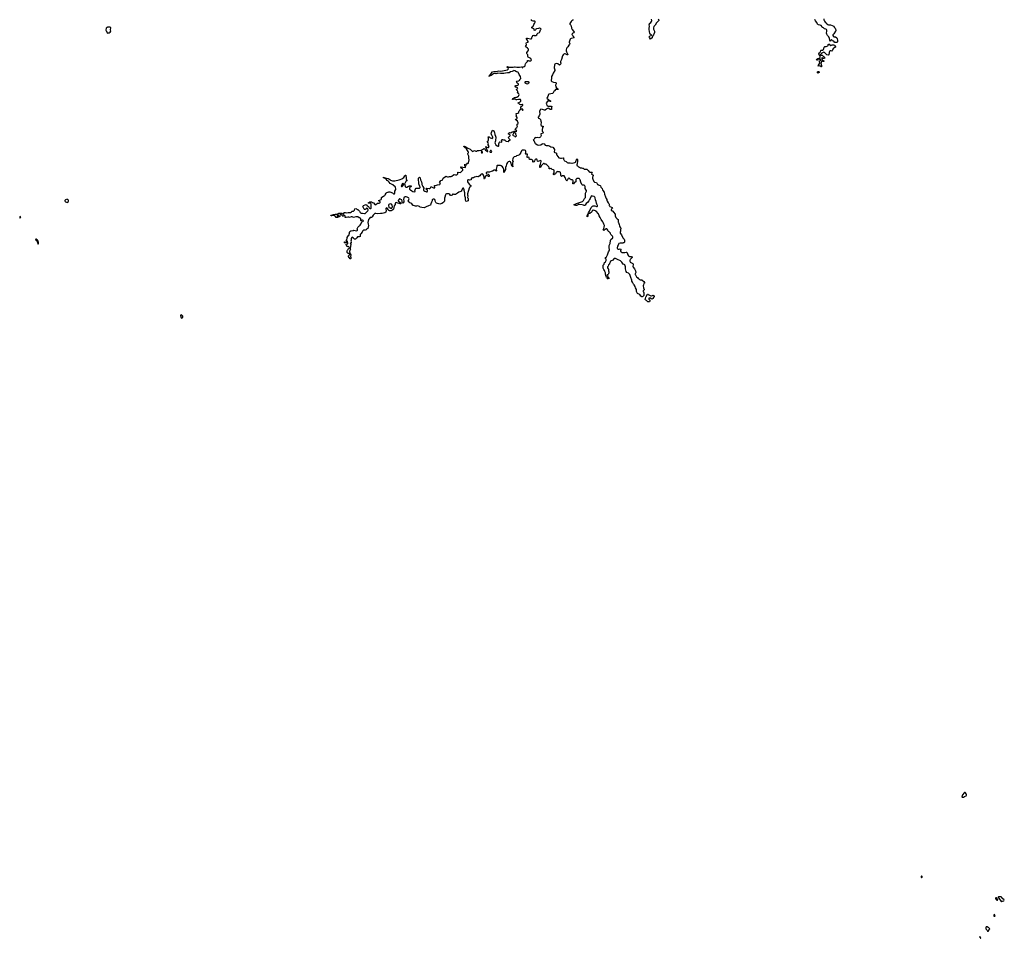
# Model space of a CAD drawing. Header units: inches. Extents: x 2535814 to 2694957, y 540737 to 728403.
# Tile 1 of 106: x 2585667 to 2623978, y 558406 to 594140. Entities that reach past the tile are written whole.
import ezdxf

# ---------------------------------------------------------------- set-up
doc = ezdxf.new("R2010")
doc.units = ezdxf.units.IN
doc.header["$MEASUREMENT"] = 0
for name, color, linetype in [('C5588', 7, 'Continuous'), ('C5589', 7, 'Continuous'), ('C5598', 7, 'Continuous'), ('C6508', 7, 'Continuous'), ('C6509', 7, 'Continuous'), ('C6518', 7, 'Continuous'), ('C6519', 7, 'Continuous'), ('C6525', 7, 'Continuous'), ('C6526', 7, 'Continuous')]:
    doc.layers.add(name, color=color, linetype=linetype)

msp = doc.modelspace()

# ---------------------------------------------------------------- linework, layer by layer
at = {"layer": 'C5588', "color": 5, "elevation": 40}
for points in [[(2587510, 587154), (2587446, 587130), (2587430, 587106), (2587428, 587090), (2587436, 587070), (2587450, 587056), (2587490, 587037), (2587510, 587031), (2587530, 587038), (2587569, 587070), (2587564, 587110), (2587550, 587129), (2587530, 587149)], [(2585690, 586488), (2585672, 586470), (2585667, 586450), (2585670, 586434), (2585690, 586426), (2585708, 586470)], [(2586290, 585606), (2586285, 585590), (2586298, 585570), (2586318, 585558), (2586338, 585538), (2586390, 585414), (2586398, 585430), (2586393, 585470), (2586368, 585550), (2586350, 585575), (2586310, 585602)]]:
    msp.add_lwpolyline(points, close=True, dxfattribs=at)
at = {"layer": 'C5589', "color": 5, "elevation": 40}
msp.add_lwpolyline([(2589132, 593852), (2589090, 593844), (2589065, 593835), (2589031, 593809), (2589023, 593730), (2589027, 593710), (2589078, 593618), (2589090, 593614), (2589108, 593632), (2589150, 593632), (2589189, 593651), (2589212, 593688), (2589199, 593750), (2589208, 593828), (2589189, 593849)], close=True, dxfattribs=at)
at = {"layer": 'C5598', "color": 5, "elevation": 20}
for points in [[(2600000, 587864), (2599970, 587890), (2599922, 587942), (2599890, 587962), (2599859, 587970), (2599856, 587976), (2599821, 587990), (2599829, 588011), (2599884, 587984), (2599937, 587977), (2600000, 587961)], [(2600000, 586755), (2599975, 586795), (2599950, 586819), (2599927, 586813), (2599918, 586790), (2599925, 586695), (2599920, 586670), (2599910, 586652), (2599879, 586630), (2599770, 586598), (2599710, 586604), (2599590, 586586), (2599530, 586603), (2599490, 586595), (2599460, 586580), (2599420, 586540), (2599380, 586470), (2599350, 586448), (2599310, 586440), (2599290, 586430), (2599261, 586399), (2599238, 586362), (2599213, 586250), (2599223, 586183), (2599238, 586130), (2599234, 586110), (2599220, 586080), (2599210, 586024), (2599190, 585999), (2599166, 585994), (2599152, 585970), (2599114, 585950), (2599050, 585949), (2599030, 585935), (2599008, 585912), (2598988, 585870), (2598944, 585816), (2598920, 585780), (2598916, 585770), (2598911, 585710), (2598870, 585693), (2598830, 585695), (2598812, 585688), (2598781, 585659), (2598770, 585639), (2598753, 585627), (2598750, 585618), (2598730, 585598), (2598690, 585604), (2598678, 585610), (2598637, 585657), (2598610, 585677), (2598590, 585669), (2598570, 585634), (2598571, 585570), (2598558, 585530), (2598565, 585505), (2598565, 585470), (2598543, 585437), (2598532, 585430), (2598550, 585412), (2598556, 585390), (2598544, 585330), (2598535, 585310), (2598539, 585290), (2598522, 585270), (2598526, 585230), (2598536, 585210), (2598531, 585190), (2598515, 585165), (2598505, 585125), (2598513, 585053), (2598521, 585041), (2598530, 585036), (2598550, 584990), (2598544, 584930), (2598553, 584893), (2598550, 584846), (2598542, 584838), (2598530, 584835), (2598489, 584890), (2598467, 584930), (2598466, 584954), (2598473, 584967), (2598501, 584990), (2598509, 585010), (2598505, 585025), (2598498, 585038), (2598485, 585045), (2598449, 585049), (2598409, 585090), (2598415, 585150), (2598422, 585178), (2598430, 585192), (2598449, 585211), (2598460, 585240), (2598498, 585270), (2598493, 585293), (2598470, 585309), (2598450, 585315), (2598425, 585315), (2598410, 585308), (2598402, 585330), (2598384, 585350), (2598366, 585386), (2598370, 585412), (2598430, 585422), (2598434, 585430), (2598428, 585450), (2598429, 585470), (2598418, 585490), (2598428, 585510), (2598420, 585520), (2598390, 585538), (2598368, 585572), (2598378, 585590), (2598396, 585604), (2598403, 585617), (2598413, 585670), (2598450, 585732), (2598476, 585744), (2598495, 585830), (2598495, 585870), (2598510, 585900), (2598550, 585924), (2598625, 585935), (2598650, 585945), (2598670, 585948), (2598770, 585930), (2598798, 585942), (2598806, 585950), (2598812, 585970), (2598801, 586010), (2598807, 586030), (2598843, 586077), (2598861, 586110), (2598890, 586125), (2598911, 586148), (2598938, 586190), (2598966, 586254), (2598985, 586275), (2599024, 586290), (2599036, 586304), (2599041, 586310), (2599035, 586330), (2599010, 586340), (2598990, 586338), (2598950, 586316), (2598935, 586335), (2598938, 586390), (2598933, 586413), (2598925, 586425), (2598896, 586436), (2598870, 586437), (2598826, 586466), (2598794, 586474), (2598750, 586473), (2598650, 586450), (2598610, 586467), (2598570, 586475), (2598494, 586450), (2598470, 586456), (2598430, 586458), (2598370, 586445), (2598343, 586443), (2598326, 586450), (2598335, 586465), (2598335, 586495), (2598328, 586510), (2598310, 586528), (2598290, 586535), (2598274, 586530), (2598250, 586486), (2598240, 586500), (2598198, 586530), (2598188, 586550), (2598170, 586559), (2598150, 586561), (2598131, 586550), (2598125, 586530), (2598122, 586490), (2598092, 586470), (2598052, 586468), (2598050, 586449), (2598010, 586441), (2597978, 586450), (2597943, 586503), (2597910, 586521), (2597870, 586518), (2597850, 586528), (2597833, 586527), (2597818, 586522), (2597814, 586510), (2597790, 586510), (2597769, 586531), (2597790, 586541), (2597810, 586531), (2597848, 586532), (2597855, 586550), (2597870, 586557), (2597947, 586573), (2598010, 586570), (2598026, 586574), (2598085, 586610), (2598110, 586615), (2598170, 586616), (2598198, 586610), (2598230, 586592), (2598267, 586593), (2598290, 586623), (2598310, 586639), (2598330, 586638), (2598370, 586627), (2598450, 586640), (2598539, 586641), (2598576, 586664), (2598610, 586694), (2598650, 586697), (2598674, 586706), (2598695, 586730), (2598710, 586778), (2598750, 586794), (2598770, 586786), (2598800, 586760), (2598830, 586754), (2598859, 586719), (2598890, 586690), (2598916, 586636), (2598930, 586622), (2598950, 586617), (2599010, 586620), (2599083, 586603), (2599110, 586606), (2599137, 586623), (2599170, 586669), (2599214, 586710), (2599224, 586730), (2599222, 586750), (2599213, 586773), (2599196, 586796), (2599190, 586802), (2599170, 586807), (2599145, 586795), (2599130, 586769), (2599110, 586758), (2599090, 586760), (2599067, 586770), (2599030, 586847), (2599025, 586870), (2599027, 586890), (2599045, 586910), (2599110, 586939), (2599151, 586951), (2599185, 586905), (2599235, 586870), (2599264, 586824), (2599283, 586803), (2599310, 586793), (2599330, 586798), (2599344, 586810), (2599347, 586830), (2599341, 586870), (2599346, 586930), (2599341, 586970), (2599330, 586985), (2599312, 586992), (2599241, 587001), (2599229, 587010), (2599249, 587030), (2599290, 587051), (2599355, 587050), (2599395, 587035), (2599430, 587013), (2599490, 586952), (2599510, 586944), (2599530, 586949), (2599590, 587001), (2599654, 587006), (2599686, 587014), (2599694, 587026), (2599687, 587050), (2599637, 587090), (2599629, 587110), (2599670, 587117), (2599733, 587147), (2599742, 587170), (2599750, 587230), (2599759, 587241), (2599824, 587270), (2599870, 587300), (2599892, 587328), (2599930, 587398), (2599950, 587415), (2599994, 587434), (2600000, 587435)]]:
    msp.add_lwpolyline(points, dxfattribs=at)
at = {"layer": 'C5598', "color": 5}
for points, elevation in [([(2598050, 586539), (2598032, 586530), (2598018, 586510), (2598018, 586490), (2598030, 586472), (2598050, 586472), (2598066, 586474), (2598069, 586510), (2598068, 586530)], 20), ([(2598330, 585458), (2598288, 585470), (2598302, 585478), (2598307, 585493), (2598330, 585502), (2598394, 585490), (2598374, 585486), (2598370, 585466), (2598350, 585458)], 20), ([(2591950, 582654), (2591928, 582652), (2591919, 582630), (2591950, 582545), (2591970, 582536), (2591990, 582541), (2592009, 582551), (2592019, 582570), (2592018, 582590), (2592009, 582610), (2591990, 582632), (2591970, 582645)], 40)]:
    msp.add_lwpolyline(points, close=True, dxfattribs=dict(at, elevation=elevation))
at = {"layer": 'C6508', "color": 5, "elevation": 20}
for points in [[(2606023, 590000), (2606030, 589999), (2606041, 589990), (2606013, 589947), (2605992, 589850), (2605996, 589810), (2606009, 589789), (2606029, 589770), (2606038, 589750), (2606021, 589730), (2605955, 589705), (2605945, 589695), (2605942, 589690), (2605957, 589630), (2605951, 589610), (2605930, 589580), (2605902, 589558), (2605870, 589545), (2605833, 589553), (2605766, 589546), (2605750, 589554), (2605696, 589524), (2605679, 589490), (2605653, 589470), (2605650, 589450), (2605670, 589435), (2605680, 589420), (2605709, 589350), (2605724, 589330), (2605750, 589307), (2605810, 589270), (2605850, 589265), (2605934, 589266), (2605950, 589271), (2605990, 589310), (2606030, 589320), (2606070, 589310), (2606119, 589259), (2606150, 589242), (2606170, 589240), (2606210, 589248), (2606230, 589246), (2606270, 589232), (2606296, 589216), (2606339, 589199), (2606410, 589184), (2606426, 589170), (2606479, 589090), (2606480, 589070), (2606464, 589010), (2606463, 588990), (2606490, 588970), (2606530, 588963), (2606550, 588953), (2606558, 588930), (2606557, 588890), (2606562, 588870), (2606646, 588766), (2606710, 588760), (2606730, 588751), (2606750, 588749), (2606810, 588767), (2606822, 588762), (2606831, 588750), (2606830, 588710), (2606834, 588690), (2606847, 588670), (2606870, 588650), (2606928, 588628), (2606965, 588585), (2606990, 588571), (2607030, 588567), (2607090, 588570), (2607150, 588555), (2607170, 588558), (2607210, 588575), (2607270, 588583), (2607296, 588604), (2607312, 588628), (2607350, 588726), (2607362, 588722), (2607370, 588705), (2607374, 588650), (2607360, 588530), (2607349, 588489), (2607351, 588470), (2607367, 588450), (2607390, 588439), (2607410, 588418), (2607450, 588398), (2607490, 588382), (2607530, 588381), (2607570, 588371), (2607590, 588363), (2607631, 588330), (2607663, 588323), (2607710, 588325), (2607730, 588320), (2607791, 588271), (2607830, 588218), (2607849, 588209), (2607926, 588206), (2607940, 588200), (2607946, 588190), (2607919, 588150), (2607931, 588130), (2607965, 588110), (2607980, 588090), (2607983, 588070), (2607958, 588010), (2607960, 587970), (2607969, 587931), (2608002, 587850), (2608030, 587825), (2608110, 587810), (2608150, 587731), (2608184, 587724), (2608207, 587707), (2608252, 587692), (2608262, 587682), (2608284, 587624), (2608328, 587568), (2608341, 587521), (2608353, 587493), (2608408, 587428), (2608423, 587350), (2608458, 587250), (2608488, 587188), (2608514, 587150), (2608519, 587130), (2608516, 587110), (2608521, 587081), (2608570, 587020), (2608589, 586990), (2608598, 586970), (2608607, 586907), (2608613, 586893), (2608630, 586876), (2608691, 586850), (2608716, 586830), (2608732, 586810), (2608710, 586797), (2608690, 586774), (2608682, 586750), (2608684, 586730), (2608703, 586710), (2608730, 586700), (2608750, 586686), (2608777, 586657), (2608834, 586570), (2608842, 586510), (2608866, 586446), (2608910, 586399), (2608950, 586370), (2608957, 586270), (2608965, 586245), (2608984, 586210), (2608987, 586167), (2608999, 586119), (2609018, 586078), (2609048, 586050), (2609060, 586030), (2609046, 585970), (2609047, 585910), (2609029, 585871), (2609026, 585850), (2609033, 585830), (2609083, 585770), (2609141, 585661), (2609190, 585597), (2609199, 585570), (2609200, 585530), (2609195, 585490), (2609182, 585470), (2609170, 585462), (2609150, 585454), (2609130, 585453), (2609030, 585453), (2608983, 585430), (2608968, 585410), (2608959, 585370), (2608933, 585327), (2608917, 585270), (2608919, 585250), (2608931, 585230), (2608955, 585215), (2608990, 585211), (2609030, 585221), (2609053, 585213), (2609057, 585190), (2609047, 585150), (2609047, 585130), (2609070, 585105), (2609110, 585086), (2609170, 585087), (2609210, 585082), (2609270, 585093), (2609290, 585091), (2609308, 585068), (2609329, 584989), (2609353, 584953), (2609370, 584940), (2609390, 584934), (2609462, 584930), (2609502, 584910), (2609501, 584890), (2609434, 584826), (2609416, 584804), (2609410, 584790), (2609409, 584749), (2609417, 584717), (2609426, 584706), (2609493, 584670), (2609518, 584650), (2609533, 584630), (2609534, 584610), (2609526, 584546), (2609539, 584519), (2609590, 584445), (2609630, 584370), (2609636, 584310), (2609619, 584250), (2609619, 584230), (2609628, 584210), (2609670, 584134), (2609701, 584110), (2609730, 584076), (2609760, 584060), (2609790, 584030), (2609804, 584024), (2609870, 584015), (2609888, 584008), (2609957, 583950), (2609985, 583910), (2609948, 583872), (2609936, 583830), (2609932, 583788), (2609933, 583713), (2609971, 583650), (2609965, 583630), (2609932, 583590), (2609922, 583570), (2609938, 583550), (2609950, 583514), (2609956, 583450), (2609950, 583409), (2609910, 583369), (2609890, 583358), (2609870, 583362), (2609830, 583383), (2609795, 583455), (2609730, 583481), (2609710, 583495), (2609690, 583521), (2609670, 583570), (2609664, 583650), (2609630, 583709), (2609620, 583760), (2609581, 583821), (2609550, 583854), (2609515, 583935), (2609489, 583970), (2609480, 584010), (2609440, 584110), (2609435, 584155), (2609404, 584224), (2609360, 584280), (2609297, 584310), (2609270, 584350), (2609235, 584450), (2609233, 584470), (2609244, 584510), (2609239, 584530), (2609220, 584560), (2609210, 584608), (2609190, 584621), (2609150, 584636), (2609102, 584702), (2609065, 584730), (2609039, 584759), (2609015, 584775), (2608950, 584793), (2608882, 584842), (2608850, 584857), (2608830, 584860), (2608810, 584856), (2608783, 584837), (2608750, 584792), (2608659, 584741), (2608636, 584704), (2608622, 584650), (2608610, 584628), (2608582, 584598), (2608559, 584550), (2608543, 584530), (2608536, 584510), (2608542, 584482), (2608570, 584450), (2608582, 584430), (2608580, 584370), (2608590, 584330), (2608591, 584289), (2608581, 584250), (2608562, 584230), (2608514, 584210), (2608525, 584185), (2608552, 584170), (2608554, 584150), (2608533, 584127), (2608510, 584118), (2608490, 584148), (2608479, 584179), (2608470, 584188), (2608456, 584236), (2608455, 584295), (2608429, 584349), (2608424, 584390), (2608390, 584429), (2608370, 584478), (2608364, 584530), (2608367, 584570), (2608376, 584590), (2608406, 584630), (2608424, 584690), (2608459, 584721), (2608476, 584744), (2608488, 584770), (2608493, 584813), (2608485, 584830), (2608459, 584850), (2608449, 584870), (2608464, 584890), (2608495, 584905), (2608505, 584915), (2608543, 584990), (2608580, 585110), (2608606, 585154), (2608614, 585190), (2608604, 585284), (2608607, 585353), (2608636, 585430), (2608650, 585550), (2608657, 585570), (2608670, 585587), (2608741, 585650), (2608747, 585670), (2608745, 585690), (2608730, 585721), (2608690, 585756), (2608663, 585790), (2608654, 585810), (2608652, 585830), (2608641, 585850), (2608602, 585882), (2608583, 585903), (2608557, 585957), (2608530, 585997), (2608510, 586010), (2608490, 586007), (2608410, 585947), (2608390, 585943), (2608379, 585950), (2608376, 585970), (2608380, 585990), (2608397, 586023), (2608414, 586066), (2608425, 586130), (2608392, 586190), (2608383, 586223), (2608354, 586274), (2608288, 586368), (2608252, 586450), (2608214, 586510), (2608192, 586590), (2608104, 586690), (2608070, 586708), (2607990, 586726), (2607970, 586724), (2607948, 586712), (2607931, 586670), (2607910, 586647), (2607850, 586606), (2607795, 586585), (2607790, 586575), (2607782, 586582), (2607796, 586630), (2607843, 586697), (2607904, 586830), (2607953, 586887), (2607979, 586902), (2608010, 586905), (2608050, 586896), (2608110, 586872), (2608130, 586870), (2608151, 586890), (2608150, 586910), (2608121, 586961), (2608105, 587005), (2608098, 587070), (2608075, 587135), (2608062, 587210), (2608050, 587238), (2608020, 587260), (2607950, 587281), (2607930, 587282), (2607907, 587273), (2607870, 587189), (2607839, 587141), (2607816, 587090), (2607763, 587030), (2607708, 586992), (2607670, 586926), (2607650, 586909), (2607630, 586909), (2607604, 586924), (2607558, 586938), (2607430, 586955), (2607394, 586946), (2607370, 586927), (2607330, 586913), (2607310, 586913), (2607285, 586925), (2607228, 586930), (2607246, 586934), (2607248, 586950), (2607310, 586973), (2607337, 586990), (2607530, 587050), (2607570, 587070), (2607599, 587101), (2607641, 587179), (2607673, 587210), (2607685, 587230), (2607686, 587390), (2607696, 587424), (2607719, 587470), (2607720, 587490), (2607714, 587510), (2607674, 587570), (2607670, 587590), (2607670, 587650), (2607658, 587678), (2607647, 587690), (2607630, 587699), (2607565, 587705), (2607552, 587712), (2607544, 587724), (2607500, 587820), (2607477, 587910), (2607467, 587930), (2607450, 587948), (2607430, 587958), (2607350, 587957), (2607327, 587953), (2607308, 587930), (2607306, 587906), (2607312, 587850), (2607302, 587830), (2607246, 587794), (2607210, 587761), (2607190, 587758), (2607190, 587790), (2607206, 587850), (2607205, 587870), (2607190, 587901), (2607170, 587909), (2607130, 587912), (2607110, 587920), (2607090, 587932), (2607050, 587973), (2607030, 587976), (2607010, 587963), (2606971, 587889), (2606950, 587873), (2606930, 587899), (2606890, 588002), (2606850, 588064), (2606830, 588072), (2606810, 588070), (2606780, 588060), (2606750, 588044), (2606730, 588049), (2606719, 588090), (2606723, 588130), (2606712, 588192), (2606699, 588210), (2606670, 588227), (2606630, 588217), (2606610, 588220), (2606590, 588231), (2606570, 588227), (2606535, 588190), (2606517, 588150), (2606510, 588144), (2606490, 588128), (2606450, 588110), (2606435, 588115), (2606441, 588150), (2606467, 588210), (2606468, 588268), (2606461, 588281), (2606452, 588292), (2606438, 588298), (2606380, 588310), (2606350, 588350), (2606330, 588353), (2606290, 588340), (2606270, 588338), (2606264, 588350), (2606264, 588390), (2606250, 588422), (2606204, 588464), (2606170, 588507), (2606150, 588520), (2606106, 588526), (2606070, 588548), (2606050, 588550), (2605962, 588458), (2605930, 588389), (2605910, 588385), (2605903, 588410), (2605905, 588450), (2605937, 588523), (2605951, 588569), (2605960, 588630), (2605954, 588654), (2605930, 588660), (2605870, 588632), (2605824, 588624), (2605814, 588634), (2605805, 588690), (2605790, 588710), (2605770, 588717), (2605750, 588714), (2605730, 588697), (2605700, 588650), (2605670, 588614), (2605650, 588600), (2605630, 588606), (2605631, 588669), (2605621, 588681), (2605607, 588690), (2605578, 588698), (2605530, 588698), (2605510, 588704), (2605493, 588773), (2605472, 588790), (2605430, 588779), (2605410, 588786), (2605410, 588816), (2605427, 588890), (2605424, 588904), (2605410, 588915), (2605355, 588915), (2605343, 588923), (2605339, 588930), (2605345, 588950), (2605356, 588964), (2605366, 588990), (2605363, 589030), (2605350, 589050), (2605310, 589064), (2605219, 589061), (2605204, 589056), (2605190, 589040), (2605162, 588970), (2605130, 588913), (2605090, 588870), (2605050, 588852), (2605001, 588839), (2604970, 588822), (2604910, 588806), (2604889, 588791), (2604873, 588770), (2604856, 588730), (2604841, 588670), (2604846, 588646), (2604865, 588610), (2604858, 588590), (2604842, 588570), (2604836, 588550), (2604844, 588464), (2604855, 588430), (2604850, 588419), (2604846, 588426), (2604830, 588431), (2604810, 588456), (2604775, 588590), (2604762, 588610), (2604741, 588621), (2604710, 588621), (2604679, 588610), (2604650, 588589), (2604622, 588550), (2604605, 588510), (2604593, 588450), (2604573, 588390), (2604572, 588310), (2604544, 588270), (2604530, 588224), (2604510, 588202), (2604504, 588330), (2604480, 588380), (2604454, 588414), (2604397, 588457), (2604370, 588471), (2604310, 588469), (2604270, 588474), (2604250, 588466), (2604237, 588450), (2604229, 588430), (2604210, 588330), (2604214, 588266), (2604210, 588253), (2604202, 588262), (2604190, 588264), (2604162, 588282), (2604150, 588286), (2604130, 588283), (2604070, 588249), (2604010, 588235), (2603950, 588215), (2603858, 588210), (2603830, 588201), (2603818, 588190), (2603814, 588170), (2603829, 588149), (2603890, 588129), (2603915, 588110), (2603930, 588086), (2603933, 588067), (2603930, 588039), (2603910, 588039), (2603896, 588056), (2603870, 588063), (2603810, 588062), (2603790, 588056), (2603777, 588030), (2603770, 587989), (2603750, 587953), (2603745, 587955), (2603730, 587949), (2603737, 587963), (2603736, 588010), (2603716, 588090), (2603690, 588130), (2603670, 588139), (2603650, 588137), (2603628, 588130), (2603593, 588110), (2603566, 588070), (2603510, 588032), (2603490, 588023), (2603430, 588036), (2603410, 588034), (2603370, 588020), (2603330, 587992), (2603290, 587990), (2603270, 587981), (2603251, 587970), (2603236, 587950), (2603230, 587910), (2603170, 587904), (2603130, 587912), (2603109, 587911), (2603091, 587870), (2603091, 587850), (2603097, 587830), (2603150, 587741), (2603170, 587723), (2603210, 587705), (2603222, 587690), (2603224, 587670), (2603210, 587645), (2603165, 587615), (2603151, 587589), (2603088, 587370), (2603090, 587330), (2603106, 587290), (2603107, 587270), (2603097, 587230), (2603100, 587210), (2603114, 587170), (2603122, 587090), (2603077, 587083), (2603050, 587073), (2603030, 587085), (2603015, 587130), (2603019, 587210), (2602990, 587290), (2602983, 587410), (2602960, 587490), (2602958, 587530), (2602944, 587564), (2602930, 587583), (2602910, 587582), (2602890, 587552), (2602876, 587504), (2602850, 587464), (2602828, 587452), (2602753, 587427), (2602706, 587390), (2602630, 587340), (2602610, 587338), (2602570, 587343), (2602530, 587354), (2602514, 587350), (2602512, 587330), (2602491, 587310), (2602450, 587296), (2602430, 587300), (2602398, 587338), (2602364, 587364), (2602347, 587367), (2602270, 587363), (2602247, 587353), (2602232, 587330), (2602207, 587233), (2602202, 587198), (2602202, 587130), (2602190, 587076), (2602176, 587050), (2602155, 587030), (2602090, 586988), (2602050, 586971), (2602018, 586970), (2601970, 586983), (2601930, 586987), (2601886, 587006), (2601864, 587024), (2601850, 587050), (2601834, 587110), (2601820, 587140), (2601798, 587158), (2601770, 587165), (2601750, 587161), (2601730, 587150), (2601720, 587130), (2601720, 587090), (2601692, 587048), (2601670, 586979), (2601649, 586931), (2601638, 586922), (2601576, 586904), (2601550, 586890), (2601504, 586876), (2601410, 586825), (2601310, 586830), (2601250, 586854), (2601218, 586878), (2601191, 586891), (2601150, 586895), (2601108, 586888), (2601067, 586887), (2600990, 586910), (2600977, 586917), (2600923, 586983), (2600890, 587005), (2600850, 587014), (2600830, 587024), (2600801, 587050), (2600790, 587067), (2600786, 587090), (2600790, 587110), (2600812, 587148), (2600818, 587170), (2600814, 587194), (2600796, 587216), (2600750, 587240), (2600710, 587247), (2600670, 587247), (2600632, 587230), (2600618, 587210), (2600605, 587145), (2600612, 587088), (2600610, 587054), (2600590, 587017), (2600570, 587004), (2600543, 587023), (2600547, 587090), (2600539, 587119), (2600530, 587130), (2600490, 587149), (2600470, 587167), (2600450, 587174), (2600430, 587161), (2600396, 587110), (2600397, 587090), (2600474, 587030), (2600505, 586990), (2600490, 586979), (2600470, 586978), (2600340, 587020), (2600310, 587023), (2600290, 587018), (2600278, 586990), (2600280, 586950), (2600241, 586899), (2600230, 586829), (2600210, 586774), (2600190, 586745), (2600150, 586714), (2600125, 586705), (2600050, 586705), (2600030, 586717), (2600010, 586739), (2600000, 586755)], [(2600000, 587961), (2600030, 587953), (2600065, 587930), (2600098, 587898), (2600130, 587881), (2600170, 587872), (2600270, 587866), (2600426, 587914), (2600476, 587924), (2600530, 587956), (2600571, 587971), (2600617, 588003), (2600650, 588061), (2600670, 588086), (2600690, 588098), (2600704, 587970), (2600709, 587949), (2600736, 587890), (2600728, 587870), (2600695, 587845), (2600676, 587824), (2600647, 587770), (2600645, 587750), (2600659, 587710), (2600672, 587650), (2600687, 587627), (2600710, 587624), (2600730, 587628), (2600790, 587659), (2600830, 587674), (2600850, 587678), (2600894, 587674), (2600901, 587670), (2600900, 587650), (2600849, 587611), (2600836, 587590), (2600830, 587570), (2600837, 587550), (2600870, 587516), (2600930, 587478), (2600970, 587463), (2601030, 587448), (2601050, 587452), (2601055, 587470), (2601044, 587510), (2601049, 587529), (2601090, 587581), (2601110, 587591), (2601230, 587589), (2601250, 587610), (2601250, 587630), (2601243, 587650), (2601200, 587750), (2601204, 587830), (2601190, 587890), (2601188, 587972), (2601210, 588007), (2601230, 588018), (2601247, 587990), (2601258, 587910), (2601303, 587830), (2601308, 587770), (2601317, 587730), (2601355, 587650), (2601389, 587590), (2601389, 587570), (2601375, 587530), (2601376, 587510), (2601393, 587490), (2601434, 587474), (2601470, 587455), (2601490, 587447), (2601516, 587450), (2601536, 587470), (2601541, 587490), (2601533, 587513), (2601489, 587550), (2601486, 587570), (2601490, 587576), (2601510, 587584), (2601603, 587577), (2601630, 587580), (2601646, 587594), (2601661, 587630), (2601670, 587641), (2601690, 587638), (2601770, 587604), (2601790, 587600), (2601816, 587604), (2601825, 587610), (2601826, 587630), (2601807, 587670), (2601813, 587687), (2601890, 587698), (2601930, 587714), (2602012, 587730), (2602029, 587750), (2602033, 587767), (2602038, 587770), (2602028, 587788), (2602009, 587790), (2602002, 587810), (2602026, 587850), (2602058, 587882), (2602110, 587900), (2602118, 587910), (2602131, 587950), (2602145, 587970), (2602230, 588042), (2602250, 588048), (2602277, 588037), (2602310, 588030), (2602350, 588033), (2602390, 588042), (2602450, 588037), (2602484, 588056), (2602550, 588111), (2602570, 588113), (2602630, 588101), (2602672, 588108), (2602705, 588130), (2602718, 588150), (2602717, 588203), (2602721, 588210), (2602730, 588213), (2602810, 588200), (2602830, 588207), (2602870, 588242), (2602907, 588290), (2602913, 588313), (2602895, 588335), (2602847, 588370), (2602829, 588390), (2602829, 588412), (2602850, 588416), (2602910, 588401), (2603006, 588394), (2603029, 588410), (2602992, 588470), (2602985, 588490), (2602987, 588510), (2602990, 588514), (2603030, 588500), (2603050, 588500), (2603065, 588515), (2603090, 588558), (2603110, 588555), (2603130, 588561), (2603136, 588570), (2603156, 588690), (2603145, 588750), (2603144, 588830), (2603136, 588856), (2603099, 588910), (2603100, 588930), (2603115, 588945), (2603126, 588970), (2603127, 588990), (2603118, 589010), (2603090, 589048), (2603055, 589115), (2602990, 589166), (2602961, 589201), (2602945, 589210), (2602945, 589215), (2602962, 589218), (2603002, 589210), (2603030, 589195), (2603076, 589156), (2603190, 589108), (2603257, 589037), (2603270, 589025), (2603290, 589018), (2603317, 589023), (2603370, 589054), (2603409, 589029), (2603430, 589024), (2603456, 589030), (2603474, 589046), (2603551, 589049), (2603621, 589059), (2603675, 589085), (2603710, 589117), (2603730, 589125), (2603752, 589112), (2603790, 589066), (2603872, 589008), (2603884, 589016), (2603886, 589030), (2603841, 589101), (2603805, 589195), (2603810, 589211), (2603844, 589184), (2603890, 589167), (2603910, 589174), (2603928, 589210), (2603924, 589230), (2603898, 589270), (2603893, 589290), (2603906, 589330), (2603898, 589350), (2603867, 589390), (2603874, 589410), (2603898, 589430), (2603907, 589450), (2603910, 589470), (2603905, 589530), (2603889, 589590), (2603930, 589578), (2603970, 589550), (2604030, 589527), (2604050, 589524), (2604070, 589538), (2604076, 589550), (2604075, 589570), (2604042, 589642), (2604022, 589670), (2604017, 589690), (2604030, 589755), (2604050, 589818), (2604062, 589838), (2604070, 589842), (2604090, 589835), (2604112, 589812), (2604134, 589774), (2604141, 589750), (2604149, 589670), (2604176, 589610), (2604188, 589570), (2604189, 589531), (2604176, 589476), (2604175, 589430), (2604157, 589350), (2604164, 589330), (2604197, 589277), (2604249, 589229), (2604270, 589220), (2604299, 589221), (2604316, 589230), (2604313, 589307), (2604330, 589374), (2604338, 589382), (2604355, 589385), (2604410, 589371), (2604429, 589390), (2604429, 589410), (2604418, 589450), (2604430, 589474), (2604450, 589476), (2604490, 589462), (2604510, 589461), (2604530, 589467), (2604543, 589463), (2604550, 589458), (2604565, 589430), (2604590, 589412), (2604670, 589397), (2604690, 589406), (2604710, 589436), (2604748, 589450), (2604749, 589470), (2604730, 589495), (2604697, 589517), (2604685, 589545), (2604698, 589582), (2604710, 589595), (2604736, 589610), (2604747, 589630), (2604745, 589650), (2604730, 589669), (2604685, 589690), (2604687, 589710), (2604695, 589730), (2604710, 589745), (2604730, 589749), (2604770, 589744), (2604790, 589749), (2604830, 589782), (2604877, 589783), (2604898, 589802), (2604913, 589807), (2604950, 589804), (2604990, 589793), (2605000, 589800), (2605007, 589810), (2604992, 589832), (2604962, 589850), (2604941, 589870), (2604977, 589923), (2605011, 589949), (2605028, 589970), (2605031, 589990), (2605030, 590000)], [(2600000, 587435), (2600030, 587440), (2600070, 587440), (2600170, 587404), (2600210, 587370), (2600230, 587364), (2600250, 587372), (2600264, 587390), (2600270, 587410), (2600265, 587450), (2600267, 587470), (2600305, 587530), (2600308, 587550), (2600292, 587630), (2600180, 587720), (2600083, 587770), (2600045, 587825), (2600000, 587864)]]:
    msp.add_lwpolyline(points, dxfattribs=at)
for points in [[(2604910, 589744), (2604898, 589742), (2604890, 589738), (2604863, 589690), (2604858, 589670), (2604859, 589650), (2604870, 589631), (2604917, 589617), (2604932, 589592), (2604950, 589587), (2604984, 589610), (2604994, 589630), (2604989, 589649), (2604975, 589670), (2604978, 589710), (2604950, 589737)], [(2603650, 589012), (2603630, 589009), (2603624, 588990), (2603630, 588968), (2603650, 588951), (2603670, 588955), (2603680, 588970), (2603676, 588996)], [(2604010, 589055), (2603990, 589055), (2603968, 589030), (2603962, 589010), (2603964, 589004), (2603978, 588990), (2603990, 588985), (2604010, 588982), (2604030, 588988), (2604037, 589010), (2604030, 589029)], [(2600570, 587765), (2600550, 587749), (2600530, 587719), (2600509, 587670), (2600519, 587650), (2600530, 587646), (2600550, 587653), (2600586, 587690), (2600600, 587730), (2600599, 587750), (2600590, 587764)], [(2600110, 586978), (2600050, 586967), (2600030, 586956), (2600013, 586930), (2600014, 586910), (2600030, 586850), (2600050, 586822), (2600069, 586831), (2600113, 586813), (2600150, 586814), (2600165, 586835), (2600173, 586870), (2600158, 586930), (2600139, 586959)], [(2607750, 586478), (2607746, 586510), (2607750, 586525), (2607755, 586525), (2607764, 586536), (2607773, 586573), (2607775, 586555), (2607770, 586506)], [(2608530, 584066), (2608526, 584070), (2608530, 584074), (2608562, 584078), (2608566, 584110), (2608570, 584114), (2608591, 584110), (2608598, 584090), (2608590, 584069)]]:
    msp.add_lwpolyline(points, close=True, dxfattribs=at)
at = {"layer": 'C6509', "color": 5, "elevation": 20}
for points in [[(2605030, 590000), (2605021, 590050), (2605030, 590070), (2605060, 590100), (2605065, 590115), (2605064, 590130), (2605036, 590196), (2604983, 590230), (2604967, 590250), (2604962, 590270), (2604970, 590276), (2605010, 590288), (2605027, 590313), (2605028, 590330), (2604998, 590370), (2604990, 590390), (2604994, 590430), (2604982, 590478), (2604989, 590491), (2605050, 590502), (2605084, 590530), (2605093, 590550), (2605096, 590590), (2605141, 590630), (2605178, 590690), (2605167, 590730), (2605166, 590750), (2605186, 590774), (2605230, 590796), (2605239, 590810), (2605241, 590830), (2605230, 590838), (2605217, 590837), (2605150, 590824), (2605130, 590838), (2605090, 590884), (2605068, 590890), (2605062, 590902), (2605061, 590910), (2605142, 590950), (2605161, 590970), (2605168, 590990), (2605167, 591010), (2605149, 591030), (2605110, 591040), (2605070, 591042), (2605006, 591026), (2604990, 591029), (2604950, 591051), (2604930, 591054), (2604862, 591038), (2604850, 591030), (2604840, 591040), (2604839, 591050), (2604858, 591062), (2604861, 591070), (2604886, 591090), (2604924, 591110), (2604970, 591124), (2605010, 591130), (2605055, 591150), (2605076, 591170), (2605086, 591190), (2605097, 591230), (2605092, 591252), (2605084, 591264), (2605050, 591281), (2605043, 591290), (2605050, 591330), (2605047, 591350), (2605035, 591375), (2604994, 591410), (2605001, 591430), (2605029, 591451), (2605044, 591470), (2605034, 591490), (2604970, 591522), (2604944, 591550), (2604950, 591572), (2604970, 591579), (2605030, 591584), (2605070, 591610), (2605075, 591630), (2605065, 591650), (2605030, 591676), (2605007, 591710), (2605000, 591730), (2605009, 591750), (2605090, 591766), (2605106, 591774), (2605122, 591790), (2605130, 591815), (2605150, 591844), (2605169, 591851), (2605147, 591930), (2605102, 592002), (2605077, 592077), (2605070, 592090), (2605050, 592104), (2604998, 592118), (2604935, 592155), (2604900, 592160), (2604884, 592156), (2604830, 592120), (2604770, 592106), (2604710, 592075), (2604690, 592071), (2604650, 592074), (2604570, 592062), (2604510, 592041), (2604432, 592052), (2604370, 592042), (2604266, 592054), (2604250, 592053), (2604230, 592044), (2604190, 592040), (2604129, 592051), (2604101, 592039), (2604070, 592005), (2604010, 591964), (2603944, 591944), (2603932, 591948), (2603929, 591929), (2603929, 591949), (2603940, 591960), (2603943, 591970), (2603958, 591990), (2604016, 592044), (2604069, 592110), (2604110, 592129), (2604150, 592131), (2604210, 592122), (2604310, 592148), (2604390, 592138), (2604650, 592191), (2604678, 592210), (2604689, 592230), (2604678, 592258), (2604642, 592282), (2604623, 592290), (2604634, 592310), (2604650, 592315), (2604698, 592298), (2604770, 592288), (2604870, 592289), (2604918, 592302), (2604950, 592305), (2605010, 592294), (2605112, 592288), (2605190, 592310), (2605207, 592307), (2605218, 592298), (2605225, 592290), (2605226, 592270), (2605230, 592266), (2605246, 592270), (2605246, 592290), (2605258, 592302), (2605298, 592322), (2605330, 592351), (2605341, 592370), (2605354, 592426), (2605366, 592450), (2605390, 592479), (2605419, 592501), (2605424, 592510), (2605429, 592551), (2605450, 592554), (2605482, 592542), (2605530, 592535), (2605550, 592540), (2605569, 592551), (2605575, 592570), (2605574, 592590), (2605551, 592631), (2605510, 592659), (2605472, 592672), (2605448, 592688), (2605442, 592710), (2605445, 592750), (2605441, 592770), (2605418, 592798), (2605402, 592830), (2605399, 592850), (2605402, 592870), (2605450, 592930), (2605463, 592970), (2605461, 592990), (2605450, 593010), (2605431, 593030), (2605364, 593084), (2605353, 593110), (2605362, 593130), (2605382, 593150), (2605388, 593170), (2605375, 593230), (2605393, 593247), (2605452, 593268), (2605457, 593290), (2605417, 593357), (2605387, 593390), (2605380, 593410), (2605398, 593422), (2605430, 593425), (2605546, 593390), (2605574, 593390), (2605589, 593410), (2605599, 593450), (2605609, 593470), (2605650, 593526), (2605670, 593536), (2605688, 593528), (2605717, 593523), (2605730, 593523), (2605748, 593530), (2605785, 593555), (2605804, 593590), (2605825, 593615), (2605890, 593641), (2605910, 593671), (2605936, 593744), (2605955, 593770), (2605949, 593790), (2605938, 593798), (2605911, 593811), (2605890, 593810), (2605850, 593796), (2605790, 593788), (2605770, 593781), (2605753, 593770), (2605736, 593750), (2605730, 593735), (2605710, 593722), (2605689, 593729), (2605679, 593750), (2605681, 593770), (2605674, 593790), (2605650, 593802), (2605612, 593812), (2605596, 593830), (2605598, 593850), (2605603, 593857), (2605651, 593890), (2605664, 593910), (2605675, 593950), (2605701, 593990), (2605724, 594050), (2605721, 594070), (2605710, 594078), (2605650, 594081), (2605610, 594090), (2605586, 594110), (2605577, 594130), (2605587, 594150)], [(2607193, 594150), (2607198, 594130), (2607190, 594117), (2607148, 594092), (2607126, 594070), (2607076, 593990), (2607076, 593970), (2607110, 593930), (2607124, 593904), (2607142, 593810), (2607150, 593790), (2607170, 593754), (2607215, 593690), (2607236, 593650), (2607234, 593630), (2607187, 593613), (2607158, 593590), (2607151, 593570), (2607187, 593530), (2607197, 593490), (2607241, 593430), (2607125, 593415), (2607102, 593398), (2607083, 593377), (2607070, 593350), (2607043, 593270), (2607050, 593252), (2607065, 593245), (2607071, 593231), (2607071, 593210), (2607063, 593190), (2607029, 593151), (2606992, 593088), (2606950, 593047), (2606937, 593023), (2606924, 592970), (2606925, 592930), (2606940, 592890), (2606998, 592790), (2606999, 592770), (2606990, 592767), (2606970, 592773), (2606921, 592801), (2606890, 592810), (2606870, 592809), (2606841, 592799), (2606809, 592771), (2606789, 592730), (2606753, 592590), (2606719, 592541), (2606704, 592510), (2606705, 592485), (2606725, 592450), (2606730, 592430), (2606690, 592382), (2606670, 592374), (2606610, 592424), (2606570, 592433), (2606510, 592426), (2606487, 592413), (2606475, 592390), (2606469, 592271), (2606486, 592194), (2606484, 592170), (2606418, 592062), (2606395, 591990), (2606364, 591930), (2606357, 591890), (2606365, 591850), (2606344, 591790), (2606350, 591766), (2606366, 591746), (2606378, 591738), (2606436, 591716), (2606510, 591702), (2606536, 591690), (2606544, 591670), (2606543, 591650), (2606523, 591617), (2606518, 591590), (2606526, 591530), (2606550, 591491), (2606609, 591450), (2606613, 591430), (2606531, 591429), (2606510, 591422), (2606501, 591410), (2606503, 591390), (2606498, 591382), (2606488, 591370), (2606450, 591344), (2606410, 591275), (2606396, 591264), (2606272, 591248), (2606259, 591241), (2606247, 591230), (2606223, 591150), (2606189, 591110), (2606178, 591090), (2606190, 591070), (2606310, 590990), (2606330, 590970), (2606310, 590962), (2606230, 590971), (2606210, 590969), (2606197, 590963), (2606185, 590950), (2606153, 590890), (2606160, 590850), (2606184, 590804), (2606206, 590786), (2606220, 590780), (2606267, 590773), (2606350, 590778), (2606373, 590770), (2606373, 590750), (2606360, 590720), (2606365, 590670), (2606357, 590650), (2606330, 590643), (2606310, 590650), (2606252, 590692), (2606230, 590696), (2606182, 590678), (2606159, 590661), (2606130, 590629), (2606110, 590621), (2606090, 590621), (2606010, 590644), (2605950, 590655), (2605930, 590651), (2605922, 590638), (2605895, 590570), (2605894, 590550), (2605909, 590490), (2605904, 590470), (2605877, 590403), (2605843, 590350), (2605836, 590330), (2605853, 590313), (2605890, 590301), (2605905, 590290), (2605922, 590270), (2605932, 590252), (2605939, 590190), (2605960, 590150), (2605962, 590130), (2605949, 590070), (2605949, 590049), (2605959, 590030), (2605990, 590004), (2606023, 590000)]]:
    msp.add_lwpolyline(points, dxfattribs=at)
for points in [[(2605350, 591724), (2605330, 591722), (2605318, 591710), (2605324, 591690), (2605348, 591670), (2605370, 591661), (2605410, 591650), (2605450, 591662), (2605469, 591670), (2605490, 591687), (2605490, 591712), (2605470, 591721), (2605430, 591718)], [(2605210, 590682), (2605203, 590677), (2605205, 590650), (2605214, 590630), (2605230, 590616), (2605250, 590621), (2605254, 590630), (2605249, 590650)]]:
    msp.add_lwpolyline(points, close=True, dxfattribs=at)
at = {"layer": 'C6518', "color": 5, "elevation": 20}
msp.add_lwpolyline([(2610250, 583396), (2610290, 583417), (2610310, 583421), (2610330, 583410), (2610358, 583370), (2610344, 583336), (2610325, 583330), (2610305, 583290), (2610283, 583277), (2610270, 583273), (2610242, 583282), (2610190, 583316), (2610167, 583313), (2610150, 583302), (2610143, 583290), (2610146, 583270), (2610186, 583230), (2610191, 583211), (2610191, 583190), (2610170, 583166), (2610150, 583159), (2610110, 583163), (2610054, 583214), (2610026, 583230), (2610010, 583250), (2610009, 583270), (2610019, 583290), (2610025, 583350), (2610045, 583375), (2610090, 583462), (2610110, 583462), (2610127, 583447), (2610230, 583401)], close=True, dxfattribs=at)
at = {"layer": 'C6519', "color": 5, "elevation": 20}
for points in [[(2610506, 594166), (2610532, 594130), (2610536, 594110), (2610527, 594090), (2610475, 594045), (2610447, 594013), (2610397, 593930), (2610363, 593897), (2610345, 593870), (2610334, 593830), (2610334, 593770), (2610339, 593750), (2610367, 593690), (2610370, 593648), (2610330, 593554), (2610295, 593505), (2610282, 593450), (2610270, 593436), (2610220, 593400), (2610210, 593386), (2610169, 593450), (2610164, 593470), (2610170, 593491), (2610190, 593511), (2610246, 593530), (2610248, 593550), (2610197, 593577), (2610181, 593610), (2610176, 593670), (2610159, 593770), (2610158, 593810), (2610168, 593870), (2610163, 593950), (2610167, 593970), (2610178, 593990), (2610230, 594030), (2610254, 594070), (2610261, 594110), (2610250, 594158)], [(2616959, 594170), (2616959, 594130), (2616984, 594084), (2617012, 594050), (2617034, 594034), (2617051, 594010), (2617112, 593952), (2617143, 593943), (2617210, 593942), (2617342, 593890), (2617361, 593850), (2617391, 593810), (2617410, 593772), (2617419, 593750), (2617417, 593710), (2617410, 593689), (2617350, 593585), (2617311, 593550), (2617302, 593530), (2617326, 593486), (2617348, 593468), (2617410, 593472), (2617461, 593430), (2617481, 593390), (2617490, 593350), (2617492, 593312), (2617485, 593275), (2617470, 593257), (2617428, 593252), (2617390, 593255), (2617366, 593270), (2617339, 593299), (2617297, 593317), (2617282, 593330), (2617270, 593358), (2617250, 593368), (2617241, 593359), (2617224, 593316), (2617209, 593310), (2617190, 593338), (2617174, 593410), (2617149, 593470), (2617099, 593519), (2617070, 593579), (2617065, 593610), (2617077, 593690), (2617069, 593729), (2617056, 593756), (2617033, 593773), (2616983, 593790), (2616949, 593829), (2616910, 593841), (2616890, 593857), (2616854, 593910), (2616840, 593920), (2616810, 593931), (2616750, 593937), (2616725, 593950), (2616709, 593971), (2616689, 594030), (2616629, 594090), (2616615, 594115), (2616602, 594150)]]:
    msp.add_lwpolyline(points, dxfattribs=at)
for points in [[(2617210, 593138), (2617230, 593138), (2617275, 593165), (2617330, 593164), (2617367, 593150), (2617382, 593122), (2617411, 593091), (2617411, 593069), (2617390, 593058), (2617370, 593058), (2617345, 593035), (2617330, 593029), (2617300, 593000), (2617288, 592972), (2617281, 592930), (2617272, 592910), (2617230, 592926), (2617210, 592925), (2617180, 592900), (2617163, 592877), (2617159, 592861), (2617150, 592769), (2617130, 592755), (2617070, 592768), (2616980, 592860), (2616950, 592875), (2616910, 592853), (2616870, 592838), (2616862, 592830), (2616853, 592807), (2616830, 592786), (2616822, 592770), (2616830, 592754), (2616850, 592754), (2616870, 592762), (2616890, 592754), (2616958, 592690), (2616992, 592650), (2616954, 592630), (2616930, 592628), (2616910, 592658), (2616890, 592666), (2616882, 592650), (2616884, 592624), (2616892, 592612), (2616882, 592590), (2616898, 592558), (2616910, 592554), (2616930, 592558), (2616950, 592542), (2616953, 592530), (2616950, 592518), (2616930, 592508), (2616890, 592526), (2616870, 592526), (2616865, 592515), (2616852, 592470), (2616852, 592448), (2616842, 592430), (2616852, 592412), (2616852, 592390), (2616862, 592370), (2616862, 592350), (2616871, 592331), (2616870, 592306), (2616850, 592306), (2616810, 592329), (2616754, 592346), (2616738, 592342), (2616734, 592330), (2616728, 592330), (2616729, 592350), (2616746, 592354), (2616748, 592370), (2616802, 592450), (2616802, 592470), (2616785, 592490), (2616782, 592530), (2616798, 592542), (2616828, 592552), (2616838, 592570), (2616828, 592590), (2616810, 592599), (2616790, 592599), (2616770, 592594), (2616757, 592583), (2616710, 592564), (2616682, 592562), (2616670, 592566), (2616669, 592569), (2616693, 592610), (2616724, 592630), (2616777, 592643), (2616809, 592671), (2616814, 592710), (2616803, 592743), (2616790, 592749), (2616774, 592770), (2616762, 592810), (2616785, 592850), (2616829, 592890), (2616841, 592939), (2616848, 592950), (2616865, 592955), (2616910, 592957), (2616920, 592960), (2616940, 592980), (2616972, 593070), (2616990, 593098), (2617050, 593102), (2617110, 593119), (2617121, 593130), (2617130, 593175), (2617150, 593187), (2617170, 593182), (2617187, 593170), (2617194, 593154)], [(2616730, 592066), (2616710, 592075), (2616704, 592090), (2616710, 592110), (2616730, 592119), (2616750, 592121), (2616770, 592112), (2616771, 592089), (2616750, 592069)]]:
    msp.add_lwpolyline(points, close=True, dxfattribs=at)
at = {"layer": 'C6525', "color": 5, "elevation": 40}
for points in [[(2623650, 559984), (2623641, 559970), (2623637, 559950), (2623644, 559930), (2623690, 559888), (2623710, 559884), (2623719, 559890), (2623726, 559910), (2623718, 559930), (2623670, 559977)], [(2623590, 559328), (2623570, 559318), (2623565, 559310), (2623574, 559290), (2623574, 559270), (2623590, 559262), (2623610, 559266), (2623618, 559270), (2623614, 559290)], [(2623290, 558858), (2623270, 558853), (2623256, 558830), (2623256, 558790), (2623263, 558770), (2623295, 558735), (2623328, 558688), (2623350, 558682), (2623370, 558691), (2623378, 558710), (2623378, 558730), (2623390, 558747), (2623405, 558755), (2623409, 558770), (2623401, 558790), (2623370, 558819), (2623350, 558826), (2623310, 558853)]]:
    msp.add_lwpolyline(points, close=True, dxfattribs=at)
for points in [[(2623744, 560000), (2623745, 559990), (2623761, 559961), (2623850, 559842), (2623870, 559832), (2623890, 559845), (2623910, 559856), (2623966, 559870), (2623978, 559890), (2623958, 559910), (2623916, 559936), (2623886, 559990), (2623874, 560000)], [(2623030, 558459), (2623012, 558450), (2623016, 558432)], [(2623044, 558407), (2623050, 558406), (2623064, 558430), (2623054, 558450), (2623030, 558459)]]:
    msp.add_lwpolyline(points, dxfattribs=at)
at = {"layer": 'C6526', "color": 5, "elevation": 40}
for points in [[(2622450, 564079), (2622430, 564079), (2622418, 564070), (2622351, 563989), (2622331, 563910), (2622338, 563898), (2622350, 563891), (2622390, 563902), (2622430, 563924), (2622491, 563949), (2622509, 563970), (2622513, 563990), (2622499, 564030), (2622470, 564069)], [(2620770, 560824), (2620750, 560819), (2620745, 560810), (2620744, 560790), (2620750, 560772), (2620770, 560767), (2620779, 560790), (2620779, 560810)]]:
    msp.add_lwpolyline(points, close=True, dxfattribs=at)
msp.add_lwpolyline([(2623874, 560000), (2623855, 560015), (2623830, 560020), (2623746, 560014), (2623743, 560010), (2623744, 560000)], dxfattribs=at)

doc.saveas('drawing.dxf')
